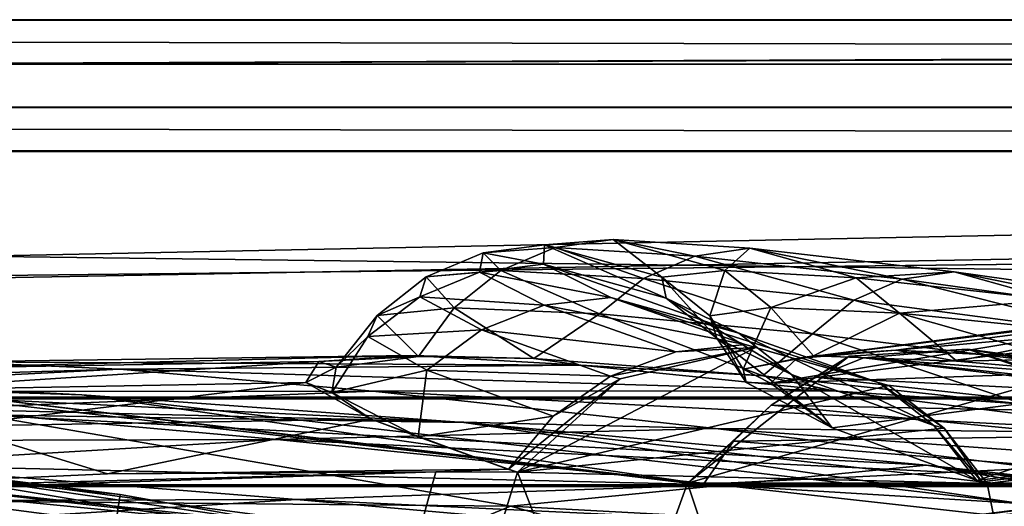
# Model space of a CAD drawing. Header units: metres. Extents: x 0 to 808, y -804 to 0.
# Tile 100 of 126: x 406 to 440, y -17 to 0. Entities that reach past the tile are written whole.
import ezdxf

# ---------------------------------------------------------------- set-up
doc = ezdxf.new("R2010")
doc.units = ezdxf.units.M

msp = doc.modelspace()

# ---------------------------------------------------------------- linework, layer by layer
at = {"layer": 'top0'}
for points in [[(743.104004, -37.838261, 2063.059814), (745.330872, -34.448139, 2063.059814), (34.402058, -4.519207, 2063.059814)], [(745.330872, -34.448139, 2063.059814), (748.720947, -32.221325, 2063.059814), (34.402058, -4.519207, 2063.059814)], [(34.402058, -4.519207, 2063.059814), (748.720947, -32.221325, 2063.059814), (788.402039, -4.519207, 2063.059814)], [(34.402058, -4.519207, 2063.059814), (64.544334, -51.518902, 2063.059814), (737.401917, -51.518902, 2063.059814)], [(743.104004, -37.838261, 2063.059814), (34.402058, -4.519207, 2063.059814), (737.401917, -51.518902, 2063.059814)], [(788.402039, -4.519207, 163.059708), (748.720947, -32.221325, 163.059708), (34.402058, -4.519207, 163.059708)], [(748.720947, -32.221325, 163.059708), (745.330872, -34.448139, 163.059708), (34.402058, -4.519207, 163.059708)], [(34.402058, -4.519207, 163.059708), (745.330872, -34.448139, 163.059708), (743.104004, -37.838261, 163.059708)], [(34.402058, -4.519207, 163.059708), (743.104004, -37.838261, 163.059708), (737.401917, -51.518902, 163.059708)], [(737.401917, -51.518902, 163.059708), (64.544334, -51.518902, 163.059708), (34.402058, -4.519207, 163.059708)], [(788.402039, -4.519207, 163.059708), (34.402058, -4.519207, 163.059708), (788.402039, -4.519207, 173.920044)], [(34.402058, -4.519207, 163.059708), (34.402058, -4.519207, 2063.059814), (788.402039, -4.519207, 173.920044)], [(788.402039, -4.519207, 173.920044), (34.402058, -4.519207, 2063.059814), (788.402039, -4.519207, 2051.920166)], [(34.402058, -4.519207, 2063.059814), (788.402039, -4.519207, 2063.059814), (788.402039, -4.519207, 2051.920166)], [(424.84552, -7.814175, 875.275146), (422.38208, -8.003073, 822.403503), (424.478973, -7.722167, 822.382263)], [(422.38208, -8.003073, 822.403503), (424.450623, -8.386756, 769.458801), (424.478973, -7.722167, 822.382263)], [(424.478973, -7.722167, 822.382263), (424.450623, -8.386756, 769.458801), (428.663757, -9.556349, 769.417786)], [(424.84552, -7.814175, 875.275146), (424.478973, -7.722167, 822.382263), (426.842377, -7.539016, 875.256897)], [(426.842377, -7.539016, 875.256897), (424.478973, -7.722167, 822.382263), (428.506592, -8.842594, 822.339722)], [(424.478973, -7.722167, 822.382263), (428.663757, -9.556349, 769.417786), (428.506592, -8.842594, 822.339722)], [(429.642883, -8.111553, 927.989441), (424.84552, -7.814175, 875.275146), (426.842377, -7.539016, 875.256897)], [(429.642883, -8.111553, 927.989441), (426.842377, -7.539016, 875.256897), (431.53717, -7.845853, 927.976257)], [(431.53717, -7.845853, 927.976257), (426.842377, -7.539016, 875.256897), (430.679901, -8.609875, 875.220398)], [(426.842377, -7.539016, 875.256897), (428.506592, -8.842594, 822.339722), (430.679901, -8.609875, 875.220398)], [(422.981903, -8.61379, 875.293396), (420.421082, -8.829017, 822.424805), (422.38208, -8.003073, 822.403503)], [(420.421082, -8.829017, 822.424805), (422.256226, -8.66785, 769.479248), (422.38208, -8.003073, 822.403503)], [(422.38208, -8.003073, 822.403503), (422.256226, -8.66785, 769.479248), (424.450623, -8.386756, 769.458801)], [(422.981903, -8.61379, 875.293396), (422.38208, -8.003073, 822.403503), (424.84552, -7.814175, 875.275146)], [(427.87793, -8.877575, 928.002563), (422.981903, -8.61379, 875.293396), (424.84552, -7.814175, 875.275146)], [(427.87793, -8.877575, 928.002563), (424.84552, -7.814175, 875.275146), (429.642883, -8.111553, 927.989441)], [(435.099365, -9.630896, 980.448608), (427.87793, -8.877575, 928.002563), (429.642883, -8.111553, 927.989441)], [(436.764038, -8.905405, 980.441162), (429.642883, -8.111553, 927.989441), (431.53717, -7.845853, 927.976257)], [(435.099365, -9.630896, 980.448608), (429.642883, -8.111553, 927.989441), (436.764038, -8.905405, 980.441162)], [(431.53717, -7.845853, 927.976257), (430.679901, -8.609875, 875.220398), (435.179962, -8.86304, 927.94989)], [(436.764038, -8.905405, 980.441162), (431.53717, -7.845853, 927.976257), (438.552795, -8.652546, 980.433655)], [(438.552795, -8.652546, 980.433655), (431.53717, -7.845853, 927.976257), (435.179962, -8.86304, 927.94989)], [(422.256226, -8.66785, 769.479248), (426.756866, -9.530819, 716.59375), (424.450623, -8.386756, 769.458801)], [(424.450623, -8.386756, 769.458801), (431.15033, -10.757193, 716.565247), (428.663757, -9.556349, 769.417786)], [(424.450623, -8.386756, 769.458801), (426.756866, -9.530819, 716.59375), (431.15033, -10.757193, 716.565247)], [(420.421082, -8.829017, 822.424805), (420.199005, -9.511009, 769.499756), (422.256226, -8.66785, 769.479248)], [(420.199005, -9.511009, 769.499756), (424.467834, -9.80253, 716.607971), (422.256226, -8.66785, 769.479248)], [(421.385651, -9.890941, 875.311707), (420.421082, -8.829017, 822.424805), (422.981903, -8.61379, 875.293396)], [(426.370911, -10.098269, 928.015747), (421.385651, -9.890941, 875.311707), (422.981903, -8.61379, 875.293396)], [(422.256226, -8.66785, 769.479248), (424.467834, -9.80253, 716.607971), (426.756866, -9.530819, 716.59375)], [(426.370911, -10.098269, 928.015747), (422.981903, -8.61379, 875.293396), (427.87793, -8.877575, 928.002563)], [(430.679901, -8.609875, 875.220398), (428.506592, -8.842594, 822.339722), (430.156769, -10.1667, 822.318481)], [(430.679901, -8.609875, 875.220398), (430.156769, -10.1667, 822.318481), (432.248474, -9.881709, 875.202148)], [(435.179962, -8.86304, 927.94989), (430.679901, -8.609875, 875.220398), (432.248474, -9.881709, 875.202148)], [(438.552795, -8.652546, 980.433655), (435.179962, -8.86304, 927.94989), (441.995483, -9.611307, 980.418701)], [(446.19516, -10.204728, 1032.525146), (436.764038, -8.905405, 980.441162), (438.552795, -8.652546, 980.433655)], [(446.19516, -10.204728, 1032.525146), (438.552795, -8.652546, 980.433655), (447.875031, -9.968256, 1032.522705)], [(447.875031, -9.968256, 1032.522705), (438.552795, -8.652546, 980.433655), (441.995483, -9.611307, 980.418701)], [(421.385651, -9.890941, 875.311707), (418.734558, -10.152275, 822.446045), (420.421082, -8.829017, 822.424805)], [(418.734558, -10.152275, 822.446045), (420.199005, -9.511009, 769.499756), (420.421082, -8.829017, 822.424805)], [(433.680847, -10.785108, 980.456116), (426.370911, -10.098269, 928.015747), (427.87793, -8.877575, 928.002563)], [(433.680847, -10.785108, 980.456116), (427.87793, -8.877575, 928.002563), (435.099365, -9.630896, 980.448608)], [(428.506592, -8.842594, 822.339722), (430.395721, -10.927002, 769.397278), (430.156769, -10.1667, 822.318481)], [(428.506592, -8.842594, 822.339722), (428.663757, -9.556349, 769.417786), (430.395721, -10.927002, 769.397278)], [(435.179962, -8.86304, 927.94989), (432.248474, -9.881709, 875.202148), (436.667084, -10.075027, 927.936768)], [(451.629333, -9.24986, 838.02948), (455.180542, -8.893641, 895.431519), (433.144653, -11.628036, 838.147827)], [(433.144653, -11.628036, 838.147827), (455.180542, -8.893641, 895.431519), (436.549713, -11.348301, 895.527161)], [(444.632843, -10.882589, 1032.52771), (435.099365, -9.630896, 980.448608), (436.764038, -8.905405, 980.441162)], [(441.995483, -9.611307, 980.418701), (435.179962, -8.86304, 927.94989), (436.667084, -10.075027, 927.936768)], [(455.180542, -8.893641, 895.431519), (461.072723, -9.158405, 952.383667), (436.549713, -11.348301, 895.527161)], [(444.632843, -10.882589, 1032.52771), (436.764038, -8.905405, 980.441162), (446.19516, -10.204728, 1032.525146)], [(450.380829, -10.222251, 779.983154), (451.629333, -9.24986, 838.02948), (432.241089, -12.469991, 780.101501)], [(432.241089, -12.469991, 780.101501), (451.629333, -9.24986, 838.02948), (433.144653, -11.628036, 838.147827)], [(436.549713, -11.348301, 895.527161), (461.072723, -9.158405, 952.383667), (442.495972, -11.635778, 952.445496)], [(418.734558, -10.152275, 822.446045), (418.421082, -10.868174, 769.520264), (420.199005, -9.511009, 769.499756)], [(418.421082, -10.868174, 769.520264), (422.31601, -10.649781, 716.622192), (420.199005, -9.511009, 769.499756)], [(420.199005, -9.511009, 769.499756), (422.31601, -10.649781, 716.622192), (424.467834, -9.80253, 716.607971)], [(424.467834, -9.80253, 716.607971), (431.372925, -11.150949, 664.062134), (426.756866, -9.530819, 716.59375)], [(426.756866, -9.530819, 716.59375), (435.96991, -12.466949, 664.011414), (431.15033, -10.757193, 716.565247)], [(426.756866, -9.530819, 716.59375), (431.372925, -11.150949, 664.062134), (435.96991, -12.466949, 664.011414)], [(428.663757, -9.556349, 769.417786), (432.963898, -12.17268, 716.551025), (430.395721, -10.927002, 769.397278)], [(428.663757, -9.556349, 769.417786), (431.15033, -10.757193, 716.565247), (432.963898, -12.17268, 716.551025)], [(443.302582, -11.960135, 1032.530273), (433.680847, -10.785108, 980.456116), (435.099365, -9.630896, 980.448608)], [(443.302582, -11.960135, 1032.530273), (435.099365, -9.630896, 980.448608), (444.632843, -10.882589, 1032.52771)], [(441.995483, -9.611307, 980.418701), (436.667084, -10.075027, 927.936768), (443.40094, -10.755545, 980.411255)], [(420.154541, -11.558647, 875.126953), (418.734558, -10.152275, 822.446045), (421.385651, -9.890941, 875.311707)], [(424.116882, -11.629697, 918.283325), (420.154541, -11.558647, 875.126953), (421.385651, -9.890941, 875.311707)], [(424.116882, -11.629697, 918.283325), (421.385651, -9.890941, 875.311707), (426.370911, -10.098269, 928.015747)], [(422.31601, -10.649781, 716.622192), (428.994843, -11.395894, 664.055725), (424.467834, -9.80253, 716.607971)], [(431.979309, -12.226264, 976.553467), (424.116882, -11.629697, 918.283325), (426.370911, -10.098269, 928.015747)], [(424.467834, -9.80253, 716.607971), (428.994843, -11.395894, 664.055725), (431.372925, -11.150949, 664.062134)], [(431.979309, -12.226264, 976.553467), (426.370911, -10.098269, 928.015747), (433.680847, -10.785108, 980.456116)], [(430.156769, -10.1667, 822.318481), (431.299042, -11.990477, 814.020386), (432.248474, -9.881709, 875.202148)], [(431.299042, -11.990477, 814.020386), (433.718262, -11.5323, 879.829834), (432.248474, -9.881709, 875.202148)], [(432.248474, -9.881709, 875.202148), (433.718262, -11.5323, 879.829834), (436.667084, -10.075027, 927.936768)], [(433.718262, -11.5323, 879.829834), (438.639404, -11.715052, 935.84668), (436.667084, -10.075027, 927.936768)], [(436.667084, -10.075027, 927.936768), (438.639404, -11.715052, 935.84668), (443.40094, -10.755545, 980.411255)], [(420.154541, -11.558647, 875.126953), (417.336792, -11.92251, 818.808533), (418.734558, -10.152275, 822.446045)], [(417.336792, -11.92251, 818.808533), (418.421082, -10.868174, 769.520264), (418.734558, -10.152275, 822.446045)], [(430.395721, -10.927002, 769.397278), (431.412537, -12.457342, 782.92804), (430.156769, -10.1667, 822.318481)], [(431.412537, -12.457342, 782.92804), (431.299042, -11.990477, 814.020386), (430.156769, -10.1667, 822.318481)], [(451.439789, -11.814866, 721.085693), (450.380829, -10.222251, 779.983154), (432.241089, -12.469991, 780.101501)], [(418.421082, -10.868174, 769.520264), (420.445862, -12.02464, 716.636414), (422.31601, -10.649781, 716.622192)], [(420.445862, -12.02464, 716.636414), (426.752869, -12.231359, 664.028442), (422.31601, -10.649781, 716.622192)], [(422.31601, -10.649781, 716.622192), (426.752869, -12.231359, 664.028442), (428.994843, -11.395894, 664.055725)], [(431.15033, -10.757193, 716.565247), (437.854248, -13.927106, 663.958374), (432.963898, -12.17268, 716.551025)], [(431.15033, -10.757193, 716.565247), (435.96991, -12.466949, 664.011414), (437.854248, -13.927106, 663.958374)], [(440.940674, -13.197283, 1025.937744), (431.979309, -12.226264, 976.553467), (433.680847, -10.785108, 980.456116)], [(440.940674, -13.197283, 1025.937744), (433.680847, -10.785108, 980.456116), (443.302582, -11.960135, 1032.530273)], [(438.639404, -11.715052, 935.84668), (443.389984, -12.137289, 973.136108), (443.40094, -10.755545, 980.411255)], [(417.336792, -11.92251, 818.808533), (417.179352, -12.79586, 761.850342), (418.421082, -10.868174, 769.520264)], [(417.179352, -12.79586, 761.850342), (420.445862, -12.02464, 716.636414), (418.421082, -10.868174, 769.520264)], [(431.723694, -11.245561, 661.019348), (431.372925, -11.150949, 664.062134), (428.994843, -11.395894, 664.055725)], [(432.963898, -12.17268, 716.551025), (434.355408, -14.010908, 716.541687), (430.395721, -10.927002, 769.397278)], [(434.355408, -14.010908, 716.541687), (431.412537, -12.457342, 782.92804), (430.395721, -10.927002, 769.397278)], [(431.723694, -11.245561, 661.019348), (436.303833, -12.555268, 660.985046), (431.372925, -11.150949, 664.062134)], [(436.303833, -12.555268, 660.985046), (435.96991, -12.466949, 664.011414), (431.372925, -11.150949, 664.062134)], [(423.557068, -15.525632, 660.907227), (436.303833, -12.555268, 660.985046), (431.723694, -11.245561, 661.019348)], [(431.723694, -11.245561, 661.019348), (427.084381, -12.325888, 660.991028), (423.557068, -15.525632, 660.907227)], [(427.084381, -12.325888, 660.991028), (431.723694, -11.245561, 661.019348), (426.752869, -12.231359, 664.028442)], [(426.752869, -12.231359, 664.028442), (431.723694, -11.245561, 661.019348), (428.994843, -11.395894, 664.055725)], [(436.549713, -11.348301, 895.527161), (433.718262, -11.5323, 879.829834), (433.144653, -11.628036, 838.147827)], [(438.639404, -11.715052, 935.84668), (433.718262, -11.5323, 879.829834), (436.549713, -11.348301, 895.527161)], [(441.944489, -12.315382, 617.828796), (434.943329, -11.543953, 617.808655), (439.009369, -11.309695, 614.953247)], [(434.943329, -11.543953, 617.808655), (435.449554, -11.608546, 614.950073), (439.009369, -11.309695, 614.953247)], [(439.009369, -11.309695, 614.953247), (435.449554, -11.608546, 614.950073), (449.368805, -12.686258, 561.620117)], [(442.495972, -11.635778, 952.445496), (438.639404, -11.715052, 935.84668), (436.549713, -11.348301, 895.527161)], [(449.368805, -12.686258, 561.620117), (452.454102, -13.660616, 561.579895), (439.009369, -11.309695, 614.953247)], [(452.454102, -13.660616, 561.579895), (442.435211, -12.382516, 614.848816), (439.009369, -11.309695, 614.953247)], [(439.009369, -11.309695, 614.953247), (442.435211, -12.382516, 614.848816), (441.944489, -12.315382, 617.828796)], [(408.596741, -12.879832, 562.68634), (377.648407, -11.650246, 562.581543), (389.929382, -12.282374, 509.239197)], [(408.596741, -12.879832, 562.68634), (398.554962, -12.353572, 614.80658), (377.648407, -11.650246, 562.581543)], [(389.325653, -12.607658, 895.702209), (404.168732, -11.74542, 895.662537), (409.896881, -11.992947, 952.533508)], [(416.288239, -12.455976, 780.196472), (416.733551, -11.727466, 838.24292), (401.306396, -12.722794, 780.268066)], [(416.733551, -11.727466, 838.24292), (401.319061, -11.990452, 838.314758), (401.306396, -12.722794, 780.268066)], [(416.733551, -11.727466, 838.24292), (419.867828, -11.52635, 895.604187), (401.319061, -11.990452, 838.314758)], [(419.867828, -11.52635, 895.604187), (404.168732, -11.74542, 895.662537), (401.319061, -11.990452, 838.314758)], [(404.168732, -11.74542, 895.662537), (419.867828, -11.52635, 895.604187), (425.73175, -11.857764, 952.495422)], [(409.896881, -11.992947, 952.533508), (404.168732, -11.74542, 895.662537), (425.73175, -11.857764, 952.495422)], [(417.336792, -11.92251, 818.808533), (416.733551, -11.727466, 838.24292), (416.288239, -12.455976, 780.196472)], [(420.154541, -11.558647, 875.126953), (419.867828, -11.52635, 895.604187), (416.733551, -11.727466, 838.24292)], [(417.336792, -11.92251, 818.808533), (420.154541, -11.558647, 875.126953), (416.733551, -11.727466, 838.24292)], [(425.73175, -11.857764, 952.495422), (419.867828, -11.52635, 895.604187), (424.116882, -11.629697, 918.283325)], [(419.867828, -11.52635, 895.604187), (420.154541, -11.558647, 875.126953), (424.116882, -11.629697, 918.283325)], [(424.116882, -11.629697, 918.283325), (431.979309, -12.226264, 976.553467), (425.73175, -11.857764, 952.495422)], [(429.388062, -15.90432, 617.922791), (432.268341, -13.231707, 614.946899), (434.943329, -11.543953, 617.808655)], [(434.943329, -11.543953, 617.808655), (441.944489, -12.315382, 617.828796), (429.388062, -15.90432, 617.922791)], [(433.718262, -11.5323, 879.829834), (431.299042, -11.990477, 814.020386), (433.144653, -11.628036, 838.147827)], [(433.144653, -11.628036, 838.147827), (431.299042, -11.990477, 814.020386), (432.241089, -12.469991, 780.101501)], [(432.241089, -12.469991, 780.101501), (434.355408, -14.010908, 716.541687), (451.439789, -11.814866, 721.085693)], [(432.268341, -13.231707, 614.946899), (433.78006, -12.265923, 614.948486), (434.943329, -11.543953, 617.808655)], [(434.943329, -11.543953, 617.808655), (433.78006, -12.265923, 614.948486), (435.449554, -11.608546, 614.950073)], [(433.78006, -12.265923, 614.948486), (446.156067, -12.911559, 561.567078), (435.449554, -11.608546, 614.950073)], [(434.355408, -14.010908, 716.541687), (439.320526, -15.813406, 663.890747), (451.439789, -11.814866, 721.085693)], [(435.449554, -11.608546, 614.950073), (446.156067, -12.911559, 561.567078), (449.368805, -12.686258, 561.620117)], [(443.389984, -12.137289, 973.136108), (438.639404, -11.715052, 935.84668), (442.495972, -11.635778, 952.445496)], [(451.439789, -11.814866, 721.085693), (439.320526, -15.813406, 663.890747), (454.624207, -13.921166, 663.934509)], [(394.88147, -12.760496, 952.559692), (389.325653, -12.607658, 895.702209), (409.896881, -11.992947, 952.533508)], [(409.896881, -11.992947, 952.533508), (418.585693, -12.74689, 1009.129333), (394.88147, -12.760496, 952.559692)], [(425.73175, -11.857764, 952.495422), (434.406158, -12.735279, 1009.112), (409.896881, -11.992947, 952.533508)], [(434.406158, -12.735279, 1009.112), (418.585693, -12.74689, 1009.129333), (409.896881, -11.992947, 952.533508)], [(417.179352, -12.79586, 761.850342), (417.336792, -11.92251, 818.808533), (416.288239, -12.455976, 780.196472)], [(417.179352, -12.79586, 761.850342), (420.143555, -14.322195, 699.051819), (420.445862, -12.02464, 716.636414)], [(420.143555, -14.322195, 699.051819), (424.786438, -13.611427, 663.98175), (420.445862, -12.02464, 716.636414)], [(420.445862, -12.02464, 716.636414), (424.786438, -13.611427, 663.98175), (426.752869, -12.231359, 664.028442)], [(431.979309, -12.226264, 976.553467), (434.406158, -12.735279, 1009.112), (425.73175, -11.857764, 952.495422)], [(431.299042, -11.990477, 814.020386), (431.412537, -12.457342, 782.92804), (432.241089, -12.469991, 780.101501)], [(461.619537, -15.275234, 1512.004272), (492.165009, -11.946713, 1561.924072), (436.806793, -17.329136, 1511.832886)], [(492.165009, -11.946713, 1561.924072), (464.836334, -13.714565, 1561.91748), (436.806793, -17.329136, 1511.832886)], [(399.146729, -14.931726, 1610.943604), (370.485138, -12.433165, 1611.014282), (409.918823, -16.291275, 1608.088501)], [(409.918823, -16.291275, 1608.088501), (370.485138, -12.433165, 1611.014282), (371.518127, -12.454998, 1608.189087)], [(397.016052, -101.507111, 1605.857178), (409.918823, -16.291275, 1608.088501), (371.518127, -12.454998, 1608.189087)], [(421.715179, -13.823624, 509.420135), (389.929382, -12.282374, 509.239197), (405.169281, -13.566189, 456.6586)], [(421.715179, -13.823624, 509.420135), (408.596741, -12.879832, 562.68634), (389.929382, -12.282374, 509.239197)], [(429.939453, -15.936707, 614.943726), (398.554962, -12.353572, 614.80658), (408.596741, -12.879832, 562.68634)], [(402.744141, -12.687592, 617.838562), (398.554962, -12.353572, 614.80658), (429.939453, -15.936707, 614.943726)], [(416.288239, -12.455976, 780.196472), (401.306396, -12.722794, 780.268066), (404.135681, -13.94687, 721.286072)], [(418.536804, -13.716209, 721.235718), (416.288239, -12.455976, 780.196472), (404.135681, -13.94687, 721.286072)], [(417.179352, -12.79586, 761.850342), (416.288239, -12.455976, 780.196472), (418.536804, -13.716209, 721.235718)], [(423.557068, -15.525632, 660.907227), (427.084381, -12.325888, 660.991028), (423.245972, -15.424051, 663.919556)], [(427.084381, -12.325888, 660.991028), (424.786438, -13.611427, 663.98175), (423.245972, -15.424051, 663.919556)], [(424.786438, -13.611427, 663.98175), (427.084381, -12.325888, 660.991028), (426.752869, -12.231359, 664.028442)], [(441.944489, -12.315382, 617.828796), (445.578979, -15.904465, 617.922791), (429.388062, -15.90432, 617.922791)], [(432.241089, -12.469991, 780.101501), (431.412537, -12.457342, 782.92804), (434.355408, -14.010908, 716.541687)], [(431.979309, -12.226264, 976.553467), (440.940674, -13.197283, 1025.937744), (434.406158, -12.735279, 1009.112)], [(444.641693, -13.468397, 561.540588), (433.78006, -12.265923, 614.948486), (432.268341, -13.231707, 614.946899)], [(437.854248, -13.927106, 663.958374), (439.320526, -15.813406, 663.890747), (432.963898, -12.17268, 716.551025)], [(439.320526, -15.813406, 663.890747), (434.355408, -14.010908, 716.541687), (432.963898, -12.17268, 716.551025)], [(446.156067, -12.911559, 561.567078), (433.78006, -12.265923, 614.948486), (444.641693, -13.468397, 561.540588)], [(436.303833, -12.555268, 660.985046), (438.203491, -14.022956, 660.946594), (435.96991, -12.466949, 664.011414)], [(438.203491, -14.022956, 660.946594), (437.854248, -13.927106, 663.958374), (435.96991, -12.466949, 664.011414)], [(418.585693, -12.74689, 1009.129333), (403.502014, -13.354754, 1009.141663), (394.88147, -12.760496, 952.559692)], [(402.744141, -12.687592, 617.838562), (429.388062, -15.90432, 617.922791), (398.448761, -101.513016, 620.164551)], [(429.388062, -15.90432, 617.922791), (402.744141, -12.687592, 617.838562), (429.939453, -15.936707, 614.943726)], [(418.585693, -12.74689, 1009.129333), (430.350464, -14.027858, 1065.650024), (403.502014, -13.354754, 1009.141663)], [(420.143555, -14.322195, 699.051819), (417.179352, -12.79586, 761.850342), (418.536804, -13.716209, 721.235718)], [(434.406158, -12.735279, 1009.112), (446.004364, -14.179072, 1065.647217), (418.585693, -12.74689, 1009.129333)], [(446.004364, -14.179072, 1065.647217), (430.350464, -14.027858, 1065.650024), (418.585693, -12.74689, 1009.129333)], [(438.203491, -14.022956, 660.946594), (436.303833, -12.555268, 660.985046), (423.557068, -15.525632, 660.907227)], [(440.940674, -13.197283, 1025.937744), (446.004364, -14.179072, 1065.647217), (434.406158, -12.735279, 1009.112)], [(440.821472, -16.60578, 562.686707), (408.596741, -12.879832, 562.68634), (421.715179, -13.823624, 509.420135)], [(440.821472, -16.60578, 562.686707), (429.939453, -15.936707, 614.943726), (408.596741, -12.879832, 562.68634)], [(403.502014, -13.354754, 1009.141663), (415.303497, -14.411329, 1065.6521), (389.117279, -14.4817, 1009.148804)], [(430.350464, -14.027858, 1065.650024), (415.303497, -14.411329, 1065.6521), (403.502014, -13.354754, 1009.141663)], [(430.972473, -14.471349, 614.945313), (432.268341, -13.231707, 614.946899), (429.388062, -15.90432, 617.922791)], [(432.268341, -13.231707, 614.946899), (430.972473, -14.471349, 614.945313), (443.262756, -14.294935, 561.514038)], [(432.268341, -13.231707, 614.946899), (443.262756, -14.294935, 561.514038), (444.641693, -13.468397, 561.540588)], [(423.31604, -16.69252, 404.999176), (405.169281, -13.566189, 456.6586), (390.917877, -16.398525, 405.125092)], [(404.135681, -13.94687, 721.286072), (409.485199, -15.584117, 663.920166), (418.536804, -13.716209, 721.235718)], [(437.594391, -15.285351, 456.888458), (405.169281, -13.566189, 456.6586), (423.31604, -16.69252, 404.999176)], [(437.594391, -15.285351, 456.888458), (421.715179, -13.823624, 509.420135), (405.169281, -13.566189, 456.6586)], [(409.485199, -15.584117, 663.920166), (423.225983, -15.423938, 663.919556), (418.536804, -13.716209, 721.235718)], [(436.806793, -17.329136, 1511.832886), (464.836334, -13.714565, 1561.91748), (411.924011, -20.912622, 1511.640137)], [(464.836334, -13.714565, 1561.91748), (437.305573, -17.277678, 1561.998047), (411.924011, -20.912622, 1511.640137)], [(453.442108, -14.948027, 1564.894653), (418.525024, -20.846918, 1565.049072), (464.836334, -13.714565, 1561.91748)], [(464.836334, -13.714565, 1561.91748), (418.525024, -20.846918, 1565.049072), (437.305573, -17.277678, 1561.998047)], [(418.536804, -13.716209, 721.235718), (423.225983, -15.423938, 663.919556), (420.143555, -14.322195, 699.051819)], [(420.143555, -14.322195, 699.051819), (423.245972, -15.424051, 663.919556), (424.786438, -13.611427, 663.98175)], [(454.370483, -17.572212, 509.69455), (421.715179, -13.823624, 509.420135), (437.594391, -15.285351, 456.888458)], [(454.370483, -17.572212, 509.69455), (440.821472, -16.60578, 562.686707), (421.715179, -13.823624, 509.420135)], [(396.344513, -16.183268, 663.899475), (409.485199, -15.584117, 663.920166), (404.135681, -13.94687, 721.286072)], [(430.350464, -14.027858, 1065.650024), (445.376892, -15.870751, 1122.300659), (415.303497, -14.411329, 1065.6521)], [(439.682617, -15.91435, 660.897095), (438.203491, -14.022956, 660.946594), (423.557068, -15.525632, 660.907227)], [(446.004364, -14.179072, 1065.647217), (460.708984, -16.223312, 1122.299805), (430.350464, -14.027858, 1065.650024)], [(460.708984, -16.223312, 1122.299805), (445.376892, -15.870751, 1122.300659), (430.350464, -14.027858, 1065.650024)], [(439.499054, -15.866349, 662.39386), (437.854248, -13.927106, 663.958374), (438.203491, -14.022956, 660.946594)], [(439.499054, -15.866349, 662.39386), (439.320526, -15.813406, 663.890747), (437.854248, -13.927106, 663.958374)], [(439.682617, -15.91435, 660.897095), (439.499054, -15.866349, 662.39386), (438.203491, -14.022956, 660.946594)], [(454.624207, -13.921166, 663.934509), (439.320526, -15.813406, 663.890747), (439.499054, -15.866349, 662.39386)], [(439.499054, -15.866349, 662.39386), (439.682617, -15.91435, 660.897095), (455.908875, -13.860257, 662.439331)], [(454.624207, -13.921166, 663.934509), (439.499054, -15.866349, 662.39386), (455.908875, -13.860257, 662.439331)], [(439.682617, -15.91435, 660.897095), (455.914978, -13.933051, 660.948975), (455.908875, -13.860257, 662.439331)], [(456.535095, -100.250816, 658.68866), (455.914978, -13.933051, 660.948975), (439.682617, -15.91435, 660.897095)], [(415.303497, -14.411329, 1065.6521), (400.831665, -15.269579, 1065.653809), (389.117279, -14.4817, 1009.148804)], [(415.303497, -14.411329, 1065.6521), (430.473358, -15.965605, 1122.301147), (400.831665, -15.269579, 1065.653809)], [(445.376892, -15.870751, 1122.300659), (430.473358, -15.965605, 1122.301147), (415.303497, -14.411329, 1065.6521)], [(423.225983, -15.423938, 663.919556), (423.245972, -15.424051, 663.919556), (420.143555, -14.322195, 699.051819)], [(429.939453, -15.936707, 614.943726), (430.972473, -14.471349, 614.945313), (429.388062, -15.90432, 617.922791)], [(442.070251, -15.360963, 561.487488), (430.972473, -14.471349, 614.945313), (429.939453, -15.936707, 614.943726)], [(430.972473, -14.471349, 614.945313), (442.070251, -15.360963, 561.487488), (443.262756, -14.294935, 561.514038)], [(431.820496, -18.504261, 1458.24292), (486.06546, -14.705161, 1512.154297), (461.619537, -15.275234, 1512.004272)], [(453.911224, -17.423899, 1458.469604), (486.06546, -14.705161, 1512.154297), (431.820496, -18.504261, 1458.24292)], [(399.146729, -14.931726, 1610.943604), (428.369568, -18.825037, 1717.76355), (397.548737, -15.397907, 1717.933838)], [(399.146729, -14.931726, 1610.943604), (427.579773, -19.059547, 1610.789307), (428.369568, -18.825037, 1717.76355)], [(427.579773, -19.059547, 1610.789307), (399.146729, -14.931726, 1610.943604), (447.916077, -23.081976, 1607.910889)], [(447.916077, -23.081976, 1607.910889), (399.146729, -14.931726, 1610.943604), (409.918823, -16.291275, 1608.088501)], [(453.442108, -14.948027, 1564.894653), (456.542999, -100.25045, 1567.128418), (418.525024, -20.846918, 1565.049072)], [(400.831665, -15.269579, 1065.653809), (415.974518, -16.471502, 1122.30127), (386.899445, -16.551174, 1065.654785)], [(395.5383, -16.345406, 660.885803), (420.748627, -15.519427, 660.90741), (396.344513, -16.183268, 663.899475)], [(397.016022, -101.507111, 658.655762), (420.748627, -15.519427, 660.90741), (395.5383, -16.345406, 660.885803)], [(396.344513, -16.183268, 663.899475), (420.748627, -15.519427, 660.90741), (409.485199, -15.584117, 663.920166)], [(397.548737, -15.397907, 1717.933838), (428.686554, -18.721035, 1772.509033), (396.915192, -15.602613, 1772.733154)], [(420.748627, -15.519427, 660.90741), (397.016022, -101.507111, 658.655762), (423.557068, -15.525632, 660.907227)], [(397.016022, -101.507111, 658.655762), (456.535095, -100.250816, 658.68866), (423.557068, -15.525632, 660.907227)], [(397.548737, -15.397907, 1717.933838), (428.369568, -18.825037, 1717.76355), (428.686554, -18.721035, 1772.509033)], [(430.473358, -15.965605, 1122.301147), (415.974518, -16.471502, 1122.30127), (400.831665, -15.269579, 1065.653809)], [(409.470978, -20.834852, 1457.984009), (461.619537, -15.275234, 1512.004272), (436.806793, -17.329136, 1511.832886)], [(409.470978, -20.834852, 1457.984009), (431.820496, -18.504261, 1458.24292), (461.619537, -15.275234, 1512.004272)], [(420.748627, -15.519427, 660.90741), (423.225983, -15.423938, 663.919556), (409.485199, -15.584117, 663.920166)], [(420.748627, -15.519427, 660.90741), (423.557068, -15.525632, 660.907227), (423.225983, -15.423938, 663.919556)], [(423.557068, -15.525632, 660.907227), (423.245972, -15.424051, 663.919556), (423.225983, -15.423938, 663.919556)], [(456.183289, -18.468616, 405.247559), (437.594391, -15.285351, 456.888458), (423.31604, -16.69252, 404.999176)], [(423.557068, -15.525632, 660.907227), (456.535095, -100.250816, 658.68866), (439.682617, -15.91435, 660.897095)], [(440.821472, -16.60578, 562.686707), (442.070251, -15.360963, 561.487488), (429.939453, -15.936707, 614.943726)], [(470.267059, -18.928604, 457.537354), (437.594391, -15.285351, 456.888458), (456.183289, -18.468616, 405.247559)], [(470.267059, -18.928604, 457.537354), (454.370483, -17.572212, 509.69455), (437.594391, -15.285351, 456.888458)], [(396.915192, -15.602613, 1772.733154), (428.939758, -19.795883, 1827.241333), (396.407837, -17.018021, 1827.502563)], [(396.915192, -15.602613, 1772.733154), (428.686554, -18.721035, 1772.509033), (428.939758, -19.795883, 1827.241333)], [(445.376892, -15.870751, 1122.300659), (449.183838, -18.051569, 1179.180542), (430.473358, -15.965605, 1122.301147)], [(398.448761, -101.513016, 620.164551), (429.388062, -15.90432, 617.922791), (457.489197, -100.205589, 620.13031)], [(449.183838, -18.051569, 1179.180542), (415.974518, -16.471502, 1122.30127), (430.473358, -15.965605, 1122.301147)], [(429.388062, -15.90432, 617.922791), (445.578979, -15.904465, 617.922791), (457.489197, -100.205589, 620.13031)], [(410.831665, -21.854267, 354.61145), (390.917877, -16.398525, 405.125092), (377.546997, -22.443432, 355.114563)], [(386.899445, -16.551174, 1065.654785), (415.974518, -16.471502, 1122.30127), (401.85495, -17.35783, 1122.301025)], [(423.31604, -16.69252, 404.999176), (390.917877, -16.398525, 405.125092), (410.831665, -21.854267, 354.61145)], [(409.918823, -16.291275, 1608.088501), (397.016052, -101.507111, 1605.857178), (447.916077, -23.081976, 1607.910889)], [(401.85495, -17.35783, 1122.301025), (415.974518, -16.471502, 1122.30127), (434.718384, -18.121681, 1179.18457)], [(415.974518, -16.471502, 1122.30127), (449.183838, -18.051569, 1179.180542), (434.718384, -18.121681, 1179.18457)], [(444.278015, -22.424149, 354.476257), (423.31604, -16.69252, 404.999176), (410.831665, -21.854267, 354.61145)], [(456.183289, -18.468616, 405.247559), (423.31604, -16.69252, 404.999176), (444.278015, -22.424149, 354.476257)]]:
    msp.add_3dface(points, dxfattribs=at)
at = {"layer": 'top0123458'}
for points in [[(1.527202, -1.527202, 175), (802.504944, -1.527202, 175), (0, 0)], [(802.504944, -1.527202, 175), (804.032166, 0), (0, 0)], [(804.032166, 0), (3.000114, -3.000114), (0, 0)], [(801.032043, -3.000114), (3.000114, -3.000114), (804.032166, 0)], [(1.527202, -1.527202, 175), (20.921553, -15.961353, 175), (802.504944, -1.527202, 175)], [(20.921553, -15.961353, 175), (783.110596, -15.961353, 175), (802.504944, -1.527202, 175)], [(4.501135, -4.501135, 172), (3.000114, -3.000114), (799.531006, -4.501135, 172)], [(3.000114, -3.000114), (801.032043, -3.000114), (799.531006, -4.501135, 172)], [(799.531006, -4.501135, 172), (20.921553, -12.961353, 172), (4.501135, -4.501135, 172)], [(783.110596, -12.961353, 172), (20.921553, -12.961353, 172), (799.531006, -4.501135, 172)], [(20.921553, -12.961353, 172), (783.110596, -12.961353, 172), (20.921553, -12.961353, 160.059708)], [(783.110596, -12.961353, 172), (783.110596, -12.961353, 160.059708), (20.921553, -12.961353, 160.059708)], [(783.110596, -12.961353, 160.059708), (61.568436, -50.772526, 160.059708), (20.921553, -12.961353, 160.059708)], [(742.989197, -50.77253, 160.059708), (61.568436, -50.772526, 160.059708), (783.110596, -12.961353, 160.059708)], [(783.110596, -15.961353, 163.059708), (20.921553, -15.961353, 163.059708), (744.686096, -52.504578, 163.059708)], [(744.686096, -52.504578, 163.059708), (20.921553, -15.961353, 163.059708), (59.607479, -52.504585, 163.059708)], [(783.110596, -15.961353, 175), (20.921553, -15.961353, 175), (783.110596, -15.961353, 163.059708)], [(20.921553, -15.961353, 175), (20.921553, -15.961353, 163.059708), (783.110596, -15.961353, 163.059708)]]:
    msp.add_3dface(points, dxfattribs=at)
at = {"layer": 'top0123459'}
for points in [[(804.016113, -0.016327, 2051), (16.016085, -16.016327, 2051), (0.016085, -0.016327, 2051)], [(804.016113, -0.016327, 2111.02002), (0.016085, -0.016327, 2111.02002), (3.016085, -3.016327, 2111.02002)], [(804.016113, -0.016327, 2051), (0.016085, -0.016327, 2051), (804.016113, -0.016327, 2111.02002)], [(0.016085, -0.016327, 2051), (0.016085, -0.016327, 2111.02002), (804.016113, -0.016327, 2111.02002)], [(801.016113, -3.016327, 2111.02002), (804.016113, -0.016327, 2111.02002), (3.016085, -3.016327, 2111.02002)], [(788.016113, -16.016327, 2051), (16.016085, -16.016327, 2051), (804.016113, -0.016327, 2051)], [(801.016113, -3.016327, 2053.855957), (3.016085, -3.016327, 2053.855957), (791.016113, -13.016327, 2053.855957)], [(791.016113, -13.016327, 2053.855957), (3.016085, -3.016327, 2053.855957), (13.016086, -13.016327, 2053.855957)], [(801.016113, -3.016327, 2111.02002), (3.016085, -3.016327, 2111.02002), (801.016113, -3.016327, 2053.855957)], [(3.016085, -3.016327, 2111.02002), (3.016085, -3.016327, 2053.855957), (801.016113, -3.016327, 2053.855957)], [(13.016086, -13.016327, 2065.280029), (51.714104, -51.714348, 2065.280029), (791.016113, -13.016327, 2065.280029)], [(13.016086, -13.016327, 2065.280029), (791.016113, -13.016327, 2065.280029), (13.016086, -13.016327, 2053.855957)], [(791.016113, -13.016327, 2065.280029), (791.016113, -13.016327, 2053.855957), (13.016086, -13.016327, 2053.855957)], [(51.714104, -51.714348, 2065.280029), (751.684326, -51.714348, 2065.280029), (791.016113, -13.016327, 2065.280029)], [(788.016113, -16.016327, 2063.023926), (16.016085, -16.016327, 2063.023926), (788.016113, -16.016327, 2051)], [(16.016085, -16.016327, 2063.023926), (16.016085, -16.016327, 2051), (788.016113, -16.016327, 2051)], [(788.016113, -16.016327, 2063.023926), (54.184959, -54.185204, 2063.023926), (16.016085, -16.016327, 2063.023926)], [(749.625977, -54.185204, 2063.023926), (54.184959, -54.185204, 2063.023926), (788.016113, -16.016327, 2063.023926)]]:
    msp.add_3dface(points, dxfattribs=at)

doc.saveas('drawing.dxf')
